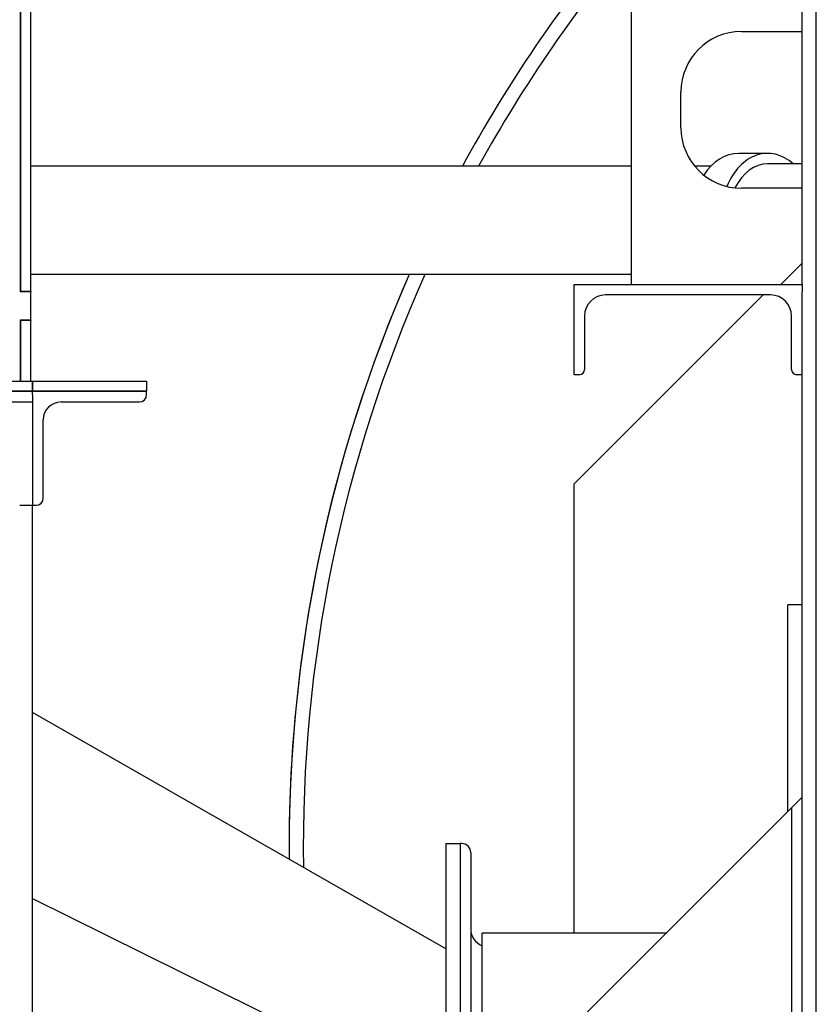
# Model space of a CAD drawing. Header units: inches. Extents: x 24 to 1128, y -69 to 748.
# Tile 125 of 256: x 152 to 166, y 307 to 324. Entities that reach past the tile are written whole.
import ezdxf

# ---------------------------------------------------------------- set-up
doc = ezdxf.new("R2010")
doc.units = ezdxf.units.IN
doc.header["$LTSCALE"] = 32
doc.header["$MEASUREMENT"] = 0
doc.layers.add('Dimension (ANSI)', color=7, linetype='Continuous', lineweight=25)
doc.layers.add('Visible (ANSI)', color=7, linetype='Continuous', lineweight=30)
doc.styles.add('Note Text (ANSI)', font='tahoma.ttf')
doc.dimstyles.new('SB Fraction-16 (ANSI)', dxfattribs={"dimscale": 32, "dimtxt": 0.125, "dimasz": 0.098425, "dimexe": 0.125, "dimexo": 0.0625, "dimgap": 0.031496, "dimtad": 0, "dimtih": 1, "dimtoh": 1, "dimdec": 4, "dimrnd": 1e-08, "dimzin": 0, "dimdsep": 46, "dimlunit": 5, "dimtxsty": 'Note Text (ANSI)', "dimcen": 0.09, "dimdle": 0.393701, "dimclrd": 256, "dimclre": 256, "dimclrt": 256, "dimadec": 0, "dimazin": 3, "dimtfac": 0.96, "dimtofl": 0, "dimtmove": 0, "dimatfit": 3, "dimfxl": 1, "dimfrac": 2, "dimtolj": 1, "dimtzin": 12, "dimlwd": -1, "dimlwe": -1, "dimarcsym": 0})

# ---------------------------------------------------------------- blocks, each defined once
blk = doc.blocks.new('*D15')
at = {"layer": 'Defpoints', "color": 0, "transparency": 16777216}
for p in [(152.29, 475.484), (60.957, 155.772), (120.165, 155.772)]:
    blk.add_point(p, dxfattribs=at)
at = {"layer": 'Dimension (ANSI)', "transparency": 16777216}
for p, q in [((150.29, 475.484), (56.957, 475.484)), ((60.957, 472.334), (60.957, 338.161)), ((60.957, 158.922), (60.957, 331.095)), ((118.165, 155.772), (56.957, 155.772))]:
    blk.add_line(p, q, dxfattribs=at)
for points in [[(60.432, 472.334), (61.482, 472.334), (60.957, 475.484)], [(60.432, 158.922), (61.482, 158.922), (60.957, 155.772)]]:
    blk.add_solid(points, dxfattribs=at)
at = {"layer": 'Dimension (ANSI)', "transparency": 16777216, "insert": (48.754, 337.153), "char_height": 4, "attachment_point": 1, "style": 'Note Text (ANSI)'}
blk.add_mtext('\\A1;319 11/16', dxfattribs=at)

msp = doc.modelspace()

# ---------------------------------------------------------------- linework, layer by layer
at = {"layer": 'Visible (ANSI)'}
for p, q in [((165.91537, 287.53536), (165.91537, 328.36164)), ((165.66537, 319.42117), (165.66537, 328.11249)), ((151.95482, 319.29117), (151.95482, 325.80117)), ((151.95482, 325.79117), (151.95482, 319.30117)), ((152.13412, 319.30117), (152.13412, 325.79117)), ((162.66537, 324.54617), (162.66537, 319.42117)), ((164.60287, 323.85867), (165.66537, 323.85867)), ((163.54037, 322.17117), (163.54037, 322.79617)), ((165.06176, 321.72167), (164.55406, 321.72167)), ((162.66537, 321.49617), (152.13412, 321.49617)), ((164.06452, 321.49617), (163.78233, 321.49617)), ((165.19041, 321.53617), (165.06176, 321.53617)), ((165.66537, 321.53617), (165.19041, 321.53617)), ((165.66537, 321.10867), (164.60287, 321.10867)), ((165.66537, 319.79617), (165.29037, 319.42117)), ((162.66537, 319.59617), (152.13412, 319.59617)), ((151.95482, 319.30117), (152.13412, 319.30117)), ((152.13412, 319.30117), (152.13412, 319.29117)), ((161.66537, 319.42117), (165.66537, 319.42117)), ((161.66537, 317.83717), (161.66537, 319.42117)), ((165.66537, 319.42117), (165.66537, 319.2943)), ((152.13412, 319.29117), (151.95482, 319.29117)), ((152.13412, 318.80117), (152.13412, 319.29117)), ((164.98137, 319.23717), (161.66537, 315.92117)), ((165.11337, 319.23717), (162.21737, 319.23717)), ((165.66537, 287.55588), (165.66537, 319.2943)), ((151.95482, 318.80117), (152.13412, 318.80117)), ((151.95482, 317.72547), (151.95482, 318.80117)), ((151.95482, 318.79117), (151.95482, 317.72547)), ((152.13412, 318.79117), (151.95482, 318.79117)), ((152.13412, 318.80117), (152.13412, 318.79117)), ((152.13412, 317.72547), (152.13412, 318.79117)), ((161.84937, 318.86917), (161.84937, 317.92917)), ((165.48137, 317.92917), (165.48137, 318.86917)), ((161.75737, 317.83717), (161.66537, 317.83717)), ((165.66537, 317.83717), (165.57337, 317.83717)), ((126.79037, 317.72547), (152.16537, 317.72547)), ((152.16537, 317.72547), (152.16537, 317.54617)), ((152.16537, 317.72547), (154.16537, 317.72547)), ((152.16537, 317.54617), (152.16537, 317.72547)), ((154.16537, 317.72547), (154.16537, 317.54617)), ((152.16537, 317.54617), (126.79037, 317.54617)), ((126.79037, 317.54617), (152.16537, 317.54617)), ((154.16537, 317.54617), (152.16537, 317.54617)), ((152.16537, 317.48367), (152.16537, 317.54617)), ((152.16537, 317.54617), (154.16537, 317.54617)), ((152.16537, 317.48367), (152.16537, 317.35867)), ((154.16537, 317.48367), (154.16537, 317.54617)), ((126.79037, 317.35867), (152.16537, 317.35867)), ((152.16537, 317.35867), (152.16537, 315.73367)), ((152.66537, 317.35867), (154.04037, 317.35867)), ((152.35287, 315.67117), (152.35287, 317.04617)), ((161.66537, 308.03766), (161.66537, 315.92117)), ((152.16537, 315.73367), (152.16537, 315.67117)), ((152.16537, 315.67117), (152.16537, 315.54617)), ((151.93936, 315.54617), (152.12809, 315.54617)), ((152.12809, 315.54617), (152.16537, 315.54617)), ((152.16537, 251.04617), (152.16537, 315.54617)), ((152.16537, 315.54617), (152.22787, 315.54617)), ((165.41537, 310.17117), (165.41537, 313.79617)), ((165.66537, 313.79617), (165.41537, 313.79617)), ((159.41537, 307.76362), (152.16537, 311.91062)), ((165.48137, 310.23717), (165.57337, 310.32917)), ((165.66537, 310.42117), (165.57337, 310.32917)), ((165.48137, 310.23717), (165.11337, 309.86917)), ((165.48137, 310.23717), (165.48137, 251.04617)), ((165.11337, 309.86917), (162.21737, 306.97317)), ((159.41537, 309.60867), (159.41537, 265.48367)), ((159.41537, 309.60867), (159.66537, 309.60867)), ((159.66537, 309.60867), (159.66537, 265.48367)), ((159.66537, 309.60867), (159.66537, 265.48367)), ((159.69657, 309.60867), (159.66537, 309.60867)), ((159.85287, 309.45237), (159.85287, 265.63997)), ((152.16537, 308.6464), (159.41537, 305.05499)), ((152.16537, 308.6464), (159.41537, 305.05499)), ((163.28186, 308.03766), (160.05057, 308.03766)), ((160.05057, 267.05467), (160.05057, 308.03766)), ((162.21737, 306.97317), (161.84937, 306.60517))]:
    msp.add_line(p, q, dxfattribs=at)
for centre, radius, start, end in [((181.66537, 309.54617), 25, 140.223092, 151.44514), ((181.66537, 309.54617), 25, 140.223092, 151.44514), ((181.66537, 309.54617), 24.75, 139.739591, 151.129715), ((164.60287, 322.79617), 1.0625, 90, 180), ((164.60287, 322.17117), 1.0625, 180, 270), ((181.66537, 309.54617), 25, 156.296732, 180.481419), ((181.66537, 309.54617), 25, 156.296732, 180), ((181.66537, 309.54617), 24.75, 156.042393, 180.81953), ((162.21737, 318.86917), 0.368, 90, 180), ((165.11337, 318.86917), 0.368, 0, 90), ((161.75737, 317.92917), 0.092, 270, 0), ((165.57337, 317.92917), 0.092, 180, 270), ((154.04037, 317.48367), 0.125, 270, 0), ((152.66537, 317.04617), 0.3125, 90, 180), ((152.22787, 315.67117), 0.125, 270, 0), ((181.66537, 309.54617), 25, 180, 180.481419), ((159.69657, 309.45237), 0.1563, 0, 90), ((160.16537, 308.10867), 0.3125, 180, 248.447107)]:
    msp.add_arc(centre, radius, start, end, dxfattribs=at)
for centre, major_axis, start_param, end_param in [((164.55406, 320.54617), (0, 1.1755), 0, 0.82941626), ((165.06176, 320.54617), (0, 1.1755), 5.71373005, 7.32387911), ((165.06176, 320.54617), (0, 0.99), 0, 0.95893419)]:
    msp.add_ellipse(centre, major_axis=major_axis, ratio=0.70710678, start_param=start_param, end_param=end_param, dxfattribs=at)

# ---------------------------------------------------------------- dimensions: what is measured, and where the dimension line sits
at = {"layer": 'Dimension (ANSI)'}
dim = msp.add_linear_dim(base=(60.95681, 155.77197), p1=(152.29037, 475.48367), p2=(120.16537, 155.77197), angle=270, dimstyle='SB Fraction-16 (ANSI)', override={"dimgap": 0.031496, "dimdec": 4, "dimtol": 0, "dimlim": 0, "dimtp": 0, "dimtm": 0, "dimtdec": 2, "dimatfit": 1}, dxfattribs=at)
dim.commit()
dim.dimension.update_dxf_attribs({"geometry": '*D15', "text_midpoint": (60.95681, 334.62782), "dimtype": 160})

doc.saveas('drawing.dxf')
